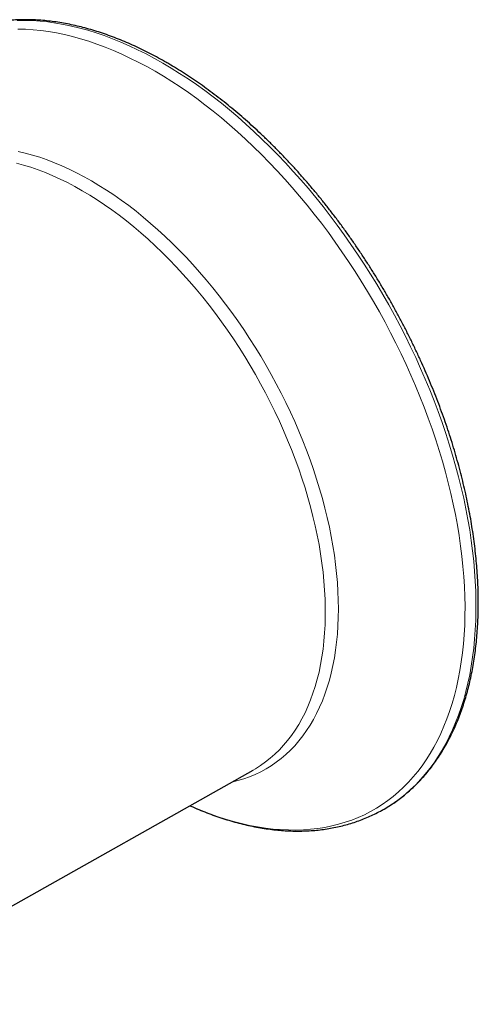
# Model space of a CAD drawing. Header units: millimetres. Extents: x 8 to 2230, y 12 to 2204.
# Tile 85 of 162: x 1947 to 1976, y 241 to 304. Entities that reach past the tile are written whole.
import ezdxf

# ---------------------------------------------------------------- set-up
doc = ezdxf.new("R2010")
doc.units = ezdxf.units.MM

msp = doc.modelspace()

# ---------------------------------------------------------------- linework, layer by layer
at = {"color": 7, "linetype": 'Continuous', "lineweight": 30}
for p, q in [((1935.322, 241.169), (1961.917, 256.145)), ((1961.917, 256.145), (1961.922, 256.148))]:
    msp.add_line(p, q, dxfattribs=at)
at = {"color": 252, "linetype": 'Continuous', "lineweight": 0, "flags": 128}
for points in [[(1956.142, 301.353), (1955.603, 301.655), (1955.066, 301.94), (1954.529, 302.209), (1953.993, 302.46), (1953.459, 302.693), (1952.927, 302.909), (1952.397, 303.107), (1951.869, 303.287), (1951.345, 303.449), (1950.824, 303.593), (1950.308, 303.718), (1949.795, 303.825), (1949.287, 303.914), (1948.784, 303.984), (1948.286, 304.036), (1947.793, 304.069), (1947.307, 304.083), (1946.827, 304.079)], [(1955.643, 300.828), (1955.108, 301.128), (1954.574, 301.412), (1954.04, 301.678), (1953.508, 301.928), (1952.977, 302.159), (1952.448, 302.373), (1951.921, 302.57), (1951.397, 302.748), (1950.876, 302.909), (1950.359, 303.051), (1949.845, 303.175), (1949.336, 303.28), (1948.831, 303.367), (1948.331, 303.436), (1947.836, 303.486), (1947.348, 303.518), (1946.865, 303.53)], [(1970.712, 253.906), (1970.964, 254.073), (1971.321, 254.333), (1971.666, 254.609), (1972.001, 254.902), (1972.324, 255.212), (1972.636, 255.539), (1972.936, 255.882), (1973.223, 256.241), (1973.499, 256.617), (1973.761, 257.007), (1974.012, 257.413), (1974.249, 257.834), (1974.473, 258.269), (1974.684, 258.719), (1974.881, 259.183), (1975.065, 259.661), (1975.236, 260.152), (1975.393, 260.656), (1975.535, 261.173), (1975.664, 261.702), (1975.779, 262.243), (1975.879, 262.795), (1975.966, 263.359), (1976.038, 263.933), (1976.095, 264.518), (1976.139, 265.112), (1976.168, 265.716), (1976.182, 266.329), (1976.182, 266.95), (1976.168, 267.58), (1976.139, 268.217), (1976.095, 268.861), (1976.038, 269.513), (1975.966, 270.17), (1975.879, 270.833), (1975.779, 271.502), (1975.664, 272.175), (1975.535, 272.853), (1975.393, 273.534), (1975.236, 274.219), (1975.065, 274.907), (1974.881, 275.597), (1974.684, 276.289), (1974.473, 276.983), (1974.249, 277.677), (1974.012, 278.372), (1973.761, 279.067), (1973.499, 279.761), (1973.223, 280.453), (1972.936, 281.145), (1972.636, 281.834), (1972.324, 282.52), (1972.001, 283.204), (1971.666, 283.884), (1971.321, 284.559), (1970.964, 285.231), (1970.596, 285.897), (1970.218, 286.557), (1969.83, 287.212), (1969.432, 287.86), (1969.025, 288.501), (1968.608, 289.134), (1968.182, 289.76), (1967.747, 290.378), (1967.304, 290.986), (1966.853, 291.586), (1966.395, 292.176), (1965.929, 292.755), (1965.456, 293.325), (1964.976, 293.883), (1964.49, 294.43), (1963.997, 294.966), (1963.5, 295.489), (1962.996, 296), (1962.488, 296.498), (1961.976, 296.983), (1961.459, 297.454), (1960.938, 297.911), (1960.414, 298.354), (1959.887, 298.783), (1959.357, 299.197), (1958.824, 299.596), (1958.29, 299.979), (1957.754, 300.347), (1957.217, 300.698), (1956.68, 301.034), (1956.142, 301.353)], [(1957.877, 253.87), (1958.045, 253.796), (1958.575, 253.573), (1959.103, 253.368), (1959.628, 253.181), (1960.151, 253.011), (1960.67, 252.86), (1961.185, 252.727), (1961.697, 252.612), (1962.204, 252.516), (1962.706, 252.438), (1963.204, 252.378), (1963.695, 252.338), (1964.181, 252.316), (1964.661, 252.312), (1965.134, 252.327), (1965.6, 252.361), (1966.059, 252.413), (1966.511, 252.484), (1966.954, 252.573), (1967.39, 252.681), (1967.816, 252.807), (1968.234, 252.951), (1968.643, 253.114), (1969.042, 253.294), (1969.432, 253.493), (1969.811, 253.709), (1970.18, 253.943), (1970.539, 254.194), (1970.887, 254.463), (1971.224, 254.748), (1971.549, 255.051), (1971.863, 255.37), (1972.165, 255.705), (1972.455, 256.057), (1972.733, 256.424), (1972.998, 256.807), (1973.251, 257.206), (1973.491, 257.619), (1973.718, 258.048), (1973.932, 258.49), (1974.132, 258.947), (1974.319, 259.418), (1974.493, 259.902), (1974.653, 260.399), (1974.798, 260.909), (1974.931, 261.432), (1975.049, 261.966), (1975.152, 262.512), (1975.242, 263.069), (1975.318, 263.637), (1975.379, 264.215), (1975.426, 264.804), (1975.458, 265.402), (1975.476, 266.008), (1975.48, 266.624), (1975.469, 267.248), (1975.444, 267.879), (1975.404, 268.518), (1975.35, 269.164), (1975.282, 269.816), (1975.199, 270.474), (1975.102, 271.137), (1974.991, 271.806), (1974.866, 272.479), (1974.727, 273.155), (1974.574, 273.836), (1974.408, 274.519), (1974.227, 275.204), (1974.034, 275.892), (1973.826, 276.581), (1973.606, 277.271), (1973.372, 277.962), (1973.126, 278.652), (1972.867, 279.342), (1972.595, 280.031), (1972.311, 280.718), (1972.015, 281.404), (1971.707, 282.087), (1971.388, 282.766), (1971.057, 283.443), (1970.714, 284.115), (1970.361, 284.783), (1969.997, 285.446), (1969.623, 286.103), (1969.238, 286.754), (1968.844, 287.399), (1968.44, 288.037), (1968.026, 288.668), (1967.604, 289.291), (1967.173, 289.905), (1966.733, 290.511), (1966.286, 291.108), (1965.831, 291.695), (1965.368, 292.272), (1964.898, 292.839), (1964.422, 293.395), (1963.939, 293.939), (1963.45, 294.472), (1962.956, 294.993), (1962.456, 295.502), (1961.951, 295.998), (1961.442, 296.48), (1960.928, 296.949), (1960.411, 297.404), (1959.89, 297.846), (1959.366, 298.272), (1958.839, 298.684), (1958.31, 299.081), (1957.779, 299.462), (1957.246, 299.827), (1956.713, 300.177), (1956.178, 300.511), (1955.643, 300.828)], [(1946.878, 295.707), (1947.336, 295.598), (1947.797, 295.472), (1948.262, 295.327), (1948.73, 295.165), (1949.201, 294.984), (1949.674, 294.786), (1950.149, 294.57), (1950.624, 294.337), (1951.101, 294.086), (1951.578, 293.819), (1952.056, 293.535), (1952.532, 293.235), (1953.008, 292.919), (1953.483, 292.587), (1953.956, 292.239), (1954.426, 291.876), (1954.894, 291.499), (1955.359, 291.106), (1955.821, 290.7), (1956.279, 290.28), (1956.732, 289.846), (1957.181, 289.399), (1957.625, 288.94), (1958.063, 288.469), (1958.495, 287.985), (1958.921, 287.491), (1959.34, 286.985), (1959.752, 286.469), (1960.157, 285.944), (1960.554, 285.408), (1960.942, 284.864), (1961.322, 284.311), (1961.694, 283.751), (1962.056, 283.183), (1962.408, 282.607), (1962.75, 282.026), (1963.083, 281.439), (1963.405, 280.846), (1963.716, 280.248), (1964.016, 279.646), (1964.304, 279.041), (1964.581, 278.432), (1964.846, 277.821), (1965.1, 277.208), (1965.34, 276.593), (1965.568, 275.977), (1965.784, 275.361), (1965.986, 274.745), (1966.175, 274.13), (1966.351, 273.516), (1966.514, 272.904), (1966.663, 272.294), (1966.798, 271.688), (1966.919, 271.085), (1967.026, 270.486), (1967.119, 269.891), (1967.198, 269.302), (1967.263, 268.719), (1967.313, 268.142), (1967.349, 267.572), (1967.371, 267.008), (1967.378, 266.453), (1967.371, 265.906), (1967.349, 265.368), (1967.313, 264.84), (1967.263, 264.321), (1967.198, 263.812), (1967.119, 263.314), (1967.026, 262.827), (1966.919, 262.352), (1966.798, 261.889), (1966.663, 261.438), (1966.514, 261.001), (1966.351, 260.576), (1966.175, 260.166), (1965.986, 259.769), (1965.784, 259.387), (1965.568, 259.019), (1965.34, 258.667), (1965.1, 258.33), (1964.846, 258.009), (1964.581, 257.704), (1964.304, 257.415), (1964.016, 257.142), (1963.716, 256.887), (1963.405, 256.648), (1963.083, 256.427), (1962.75, 256.224), (1962.408, 256.038), (1962.056, 255.869), (1961.694, 255.719), (1961.322, 255.587), (1960.942, 255.473), (1960.554, 255.378)], [(1961.922, 256.148), (1962.069, 256.234), (1962.397, 256.44), (1962.714, 256.665), (1963.02, 256.907), (1963.315, 257.165), (1963.599, 257.441), (1963.87, 257.733), (1964.13, 258.041), (1964.378, 258.366), (1964.613, 258.706), (1964.835, 259.061), (1965.045, 259.432), (1965.241, 259.817), (1965.424, 260.216), (1965.594, 260.63), (1965.75, 261.057), (1965.893, 261.497), (1966.021, 261.95), (1966.136, 262.416), (1966.237, 262.893), (1966.323, 263.382), (1966.395, 263.882), (1966.453, 264.392), (1966.496, 264.913), (1966.525, 265.443), (1966.539, 265.982), (1966.539, 266.53), (1966.525, 267.085), (1966.496, 267.649), (1966.453, 268.219), (1966.395, 268.796), (1966.323, 269.38), (1966.237, 269.968), (1966.136, 270.561), (1966.021, 271.159), (1965.893, 271.761), (1965.75, 272.365), (1965.594, 272.973), (1965.424, 273.582), (1965.241, 274.193), (1965.045, 274.805), (1964.835, 275.418), (1964.613, 276.03), (1964.378, 276.641), (1964.13, 277.252), (1963.87, 277.86), (1963.599, 278.466), (1963.315, 279.069), (1963.02, 279.668), (1962.714, 280.263), (1962.397, 280.854), (1962.069, 281.439), (1961.731, 282.018), (1961.383, 282.592), (1961.026, 283.158), (1960.659, 283.717), (1960.283, 284.268), (1959.898, 284.811), (1959.505, 285.344), (1959.104, 285.869), (1958.696, 286.383), (1958.28, 286.887), (1957.858, 287.381), (1957.429, 287.863), (1956.995, 288.333), (1956.554, 288.791), (1956.109, 289.236), (1955.659, 289.668), (1955.204, 290.087), (1954.745, 290.493), (1954.283, 290.884), (1953.818, 291.26), (1953.351, 291.621), (1952.881, 291.968), (1952.409, 292.298), (1951.936, 292.613), (1951.462, 292.912), (1950.988, 293.194), (1950.514, 293.459), (1950.04, 293.708), (1949.567, 293.939), (1949.095, 294.153), (1948.625, 294.349), (1948.157, 294.528), (1947.692, 294.688), (1947.23, 294.831), (1946.772, 294.955)]]:
    msp.add_lwpolyline(points, dxfattribs=at)
at = {"color": 7, "linetype": 'Continuous', "lineweight": 30, "flags": 128}
msp.add_lwpolyline([(1970.299, 253.653), (1970.596, 253.832), (1970.712, 253.906)], dxfattribs=at)
at = {"color": 7, "linetype": 'Continuous', "lineweight": 30}
for points, knots in [([(1956.392, 301.377), (1956.301, 301.429), (1956.04, 301.579), (1955.607, 301.815), (1955.093, 302.081), (1954.58, 302.331), (1954.068, 302.566), (1953.557, 302.784), (1953.047, 302.987), (1952.539, 303.174), (1952.034, 303.344), (1951.531, 303.498), (1951.03, 303.635), (1950.533, 303.756), (1950.04, 303.86), (1949.55, 303.947), (1949.064, 304.017), (1948.583, 304.071), (1948.107, 304.107), (1947.637, 304.126), (1947.171, 304.129), (1946.712, 304.114), (1946.259, 304.083), (1945.812, 304.034), (1945.372, 303.969), (1944.94, 303.887), (1944.515, 303.788), (1944.097, 303.673), (1943.688, 303.541), (1943.286, 303.393), (1942.894, 303.228), (1942.597, 303.092), (1942.434, 303.005), (1942.395, 302.985)], [0, 0, 0, 0, 0.017776, 0.051499, 0.085226, 0.118954, 0.152681, 0.186407, 0.22013, 0.253848, 0.28756, 0.321263, 0.354956, 0.388636, 0.4223, 0.455945, 0.489568, 0.523166, 0.556736, 0.590275, 0.623781, 0.657249, 0.69068, 0.724069, 0.757418, 0.790726, 0.823993, 0.857221, 0.890413, 0.923573, 0.956706, 0.989815, 1, 1, 1, 1]), ([(1970.726, 253.914), (1970.731, 253.917), (1970.856, 253.994), (1971.092, 254.16), (1971.434, 254.412), (1971.765, 254.681), (1972.086, 254.966), (1972.397, 255.265), (1972.697, 255.579), (1972.987, 255.908), (1973.265, 256.251), (1973.533, 256.608), (1973.789, 256.98), (1974.034, 257.366), (1974.268, 257.765), (1974.489, 258.177), (1974.699, 258.603), (1974.896, 259.042), (1975.081, 259.493), (1975.254, 259.956), (1975.415, 260.431), (1975.562, 260.918), (1975.697, 261.416), (1975.819, 261.924), (1975.929, 262.444), (1976.025, 262.973), (1976.108, 263.513), (1976.178, 264.061), (1976.235, 264.619), (1976.279, 265.186), (1976.31, 265.761), (1976.328, 266.344), (1976.332, 266.934), (1976.324, 267.532), (1976.302, 268.136), (1976.267, 268.747), (1976.219, 269.364), (1976.158, 269.987), (1976.084, 270.614), (1975.998, 271.247), (1975.898, 271.884), (1975.786, 272.525), (1975.661, 273.169), (1975.523, 273.817), (1975.373, 274.467), (1975.21, 275.12), (1975.035, 275.775), (1974.848, 276.431), (1974.649, 277.088), (1974.438, 277.746), (1974.216, 278.404), (1973.981, 279.062), (1973.735, 279.72), (1973.478, 280.376), (1973.21, 281.032), (1972.931, 281.685), (1972.641, 282.336), (1972.34, 282.984), (1972.029, 283.63), (1971.708, 284.271), (1971.377, 284.909), (1971.036, 285.543), (1970.686, 286.172), (1970.326, 286.795), (1969.957, 287.414), (1969.579, 288.026), (1969.193, 288.632), (1968.798, 289.231), (1968.395, 289.824), (1967.984, 290.409), (1967.566, 290.986), (1967.14, 291.554), (1966.707, 292.115), (1966.267, 292.666), (1965.821, 293.208), (1965.369, 293.74), (1964.91, 294.263), (1964.446, 294.775), (1963.977, 295.276), (1963.502, 295.767), (1963.023, 296.246), (1962.539, 296.714), (1962.051, 297.17), (1961.559, 297.613), (1961.064, 298.044), (1960.565, 298.463), (1960.064, 298.868), (1959.559, 299.26), (1959.053, 299.639), (1958.544, 300.003), (1958.034, 300.354), (1957.523, 300.69), (1957.019, 301.006), (1956.642, 301.232), (1956.436, 301.352), (1956.392, 301.377)], [0, 0, 0, 0, 0.000435, 0.011224, 0.022016, 0.032812, 0.043614, 0.054425, 0.065245, 0.076076, 0.086919, 0.097775, 0.108644, 0.119526, 0.130421, 0.141329, 0.152249, 0.163179, 0.174121, 0.185071, 0.19603, 0.206997, 0.21797, 0.228948, 0.239931, 0.250918, 0.261908, 0.2729, 0.283894, 0.294889, 0.305885, 0.316882, 0.327878, 0.338874, 0.34987, 0.360865, 0.371858, 0.382851, 0.393843, 0.404833, 0.415822, 0.42681, 0.437797, 0.448782, 0.459766, 0.470749, 0.481731, 0.492712, 0.503692, 0.51467, 0.525648, 0.536625, 0.547601, 0.558576, 0.56955, 0.580524, 0.591498, 0.60247, 0.613443, 0.624415, 0.635387, 0.646358, 0.65733, 0.668301, 0.679273, 0.690244, 0.701216, 0.712188, 0.72316, 0.734132, 0.745105, 0.756079, 0.767053, 0.778028, 0.789003, 0.79998, 0.810957, 0.821935, 0.832914, 0.843894, 0.854875, 0.865858, 0.876842, 0.887827, 0.898813, 0.909801, 0.92079, 0.93178, 0.942772, 0.953765, 0.96476, 0.975755, 0.986752, 0.997171, 1, 1, 1, 1]), ([(1957.876, 253.87), (1957.892, 253.862), (1958.081, 253.775), (1958.442, 253.623), (1958.958, 253.415), (1959.472, 253.225), (1959.985, 253.051), (1960.496, 252.894), (1961.003, 252.754), (1961.508, 252.63), (1962.01, 252.523), (1962.508, 252.434), (1963.002, 252.362), (1963.492, 252.306), (1963.977, 252.268), (1964.456, 252.248), (1964.93, 252.244), (1965.398, 252.258), (1965.86, 252.289), (1966.316, 252.337), (1966.764, 252.402), (1967.206, 252.484), (1967.639, 252.583), (1968.065, 252.699), (1968.483, 252.831), (1968.893, 252.979), (1969.294, 253.144), (1969.686, 253.325), (1970.021, 253.495), (1970.221, 253.611), (1970.297, 253.655)], [0, 0, 0, 0, 0.003597, 0.041621, 0.079637, 0.117643, 0.155634, 0.193605, 0.231551, 0.269467, 0.307347, 0.345184, 0.382972, 0.420704, 0.458373, 0.495975, 0.533502, 0.57095, 0.608315, 0.645594, 0.682787, 0.719893, 0.756914, 0.793856, 0.830722, 0.867523, 0.904265, 0.940961, 0.977623, 1, 1, 1, 1])]:
    msp.add_open_spline(points, degree=3, knots=knots, dxfattribs=at)

doc.saveas('drawing.dxf')
